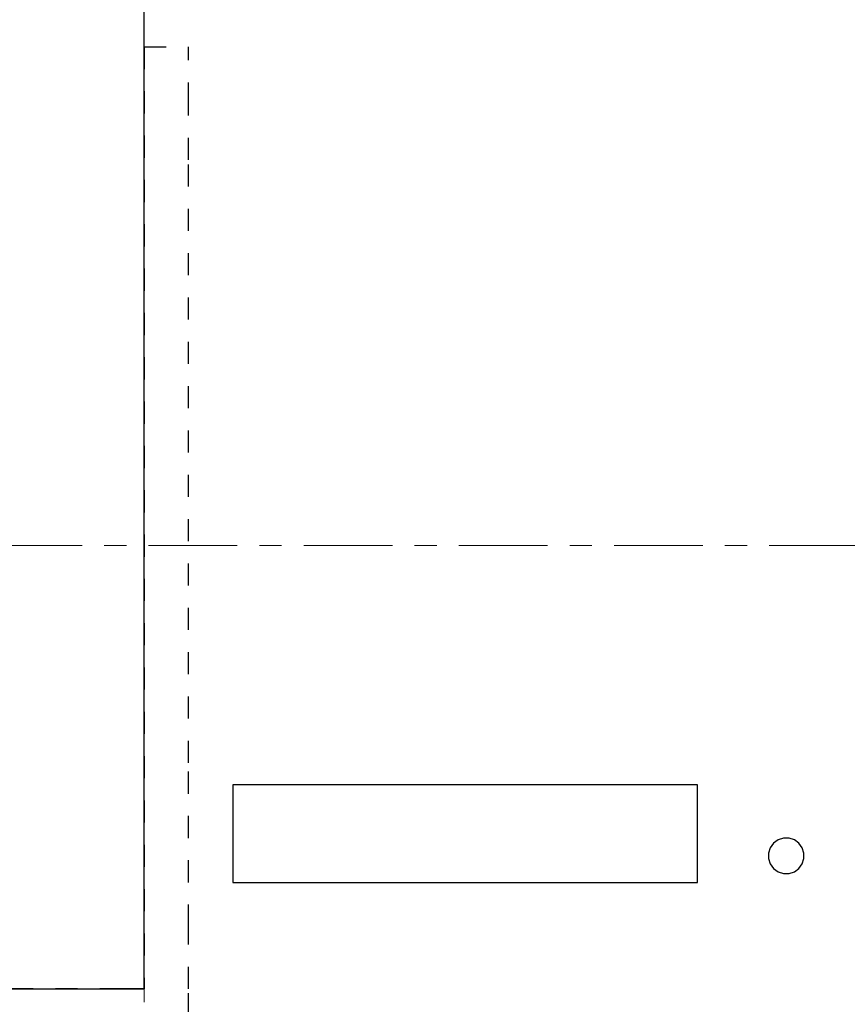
# Model space of a CAD drawing. Header units: metres. Extents: x -38 to 93, y -15 to 21.
# Tile 98 of 256: x 45.09 to 48.82, y 10.73 to 15.17. Entities that reach past the tile are written whole.
import ezdxf

# ---------------------------------------------------------------- set-up
doc = ezdxf.new("R2010")
doc.units = ezdxf.units.M
for name, pattern in [('______11', [0.5, 0.4, -0.05, 0, -0.05]), ('______2', [0.0405, 0.03, -0.0105]), ('______5', [1.1, 0.8, -0.1, 0.1, -0.1])]:
    doc.linetypes.add(name, pattern=pattern)
doc.layers.add('XR$1$Осевая линия (1)', color=7, linetype='______5', lineweight=13)
doc.layers.add('XR$4$Перекрытие (1)', color=7, linetype='Continuous', lineweight=35)
doc.layers.add('XR$6$Стена_ бетон несущ.', color=7, linetype='Continuous', lineweight=70, true_color=0xb4b496)

msp = doc.modelspace()

# ---------------------------------------------------------------- linework, layer by layer
at = {"layer": 'XR$1$Осевая линия (1)', "color": 253, "linetype": '______11', "lineweight": 13, "true_color": 0xa0a0a0, "transparency": 33554687}
for p, q in [((45.65, 6.74), (45.65, 19.78)), ((-2.63, 12.8), (62.6, 12.8))]:
    msp.add_line(p, q, dxfattribs=at)
at = {"layer": 'XR$4$Перекрытие (1)', "color": 7, "linetype": 'Continuous', "lineweight": 25, "transparency": 33554687}
for p, q in [((45.65, 10.8006), (45.65, 16.6502)), ((46.0498, 11.7202), (46.0499, 11.2802)), ((48.147, 11.7202), (46.0498, 11.7202)), ((48.147, 11.2802), (48.147, 11.7202)), ((48.5102, 11.4721), (48.4898, 11.4573)), ((48.5342, 11.4799), (48.5102, 11.4721)), ((48.5595, 11.4799), (48.5342, 11.4799)), ((48.5835, 11.4721), (48.5595, 11.4799)), ((48.6039, 11.4573), (48.5835, 11.4721)), ((48.475, 11.4369), (48.4672, 11.4129)), ((48.4898, 11.4573), (48.475, 11.4369)), ((48.6187, 11.4369), (48.6039, 11.4573)), ((48.6265, 11.4129), (48.6187, 11.4369)), ((48.4672, 11.4129), (48.4672, 11.3876)), ((48.4672, 11.3876), (48.475, 11.3636)), ((48.6187, 11.3636), (48.6265, 11.3876)), ((48.6265, 11.3876), (48.6265, 11.4129)), ((48.475, 11.3636), (48.4898, 11.3432)), ((48.4898, 11.3432), (48.5102, 11.3284)), ((48.5835, 11.3284), (48.6039, 11.3432)), ((48.6039, 11.3432), (48.6187, 11.3636)), ((48.5102, 11.3284), (48.5342, 11.3206)), ((48.5342, 11.3206), (48.5595, 11.3206)), ((48.5595, 11.3206), (48.5835, 11.3284)), ((46.0499, 11.2802), (48.147, 11.2802)), ((43.05, 10.8006), (45.65, 10.8006))]:
    msp.add_line(p, q, dxfattribs=at)
at = {"layer": 'XR$6$Стена_ бетон несущ.', "color": 253, "linetype": '______2', "lineweight": -3, "true_color": 0xa0a0a0, "transparency": 33554687}
for p, q in [((45.65, 15.05), (45.85, 15.05)), ((45.65, 15.05), (45.65, 10.8)), ((45.85, 14.79), (45.85, 15.05)), ((45.85, 14.54), (45.85, 14.79)), ((45.85, 12.0195), (45.85, 14.54)), ((45.85, 11.8195), (45.85, 12.0195)), ((45.85, 11.28), (45.85, 11.8195)), ((45.85, 11.08), (45.85, 11.28)), ((45.85, 10.8), (45.85, 11.08)), ((45.55, 10.8), (43.05, 10.8)), ((45.65, 10.8), (45.55, 10.8)), ((45.85, 9.08), (45.85, 10.8))]:
    msp.add_line(p, q, dxfattribs=at)

doc.saveas('drawing.dxf')
